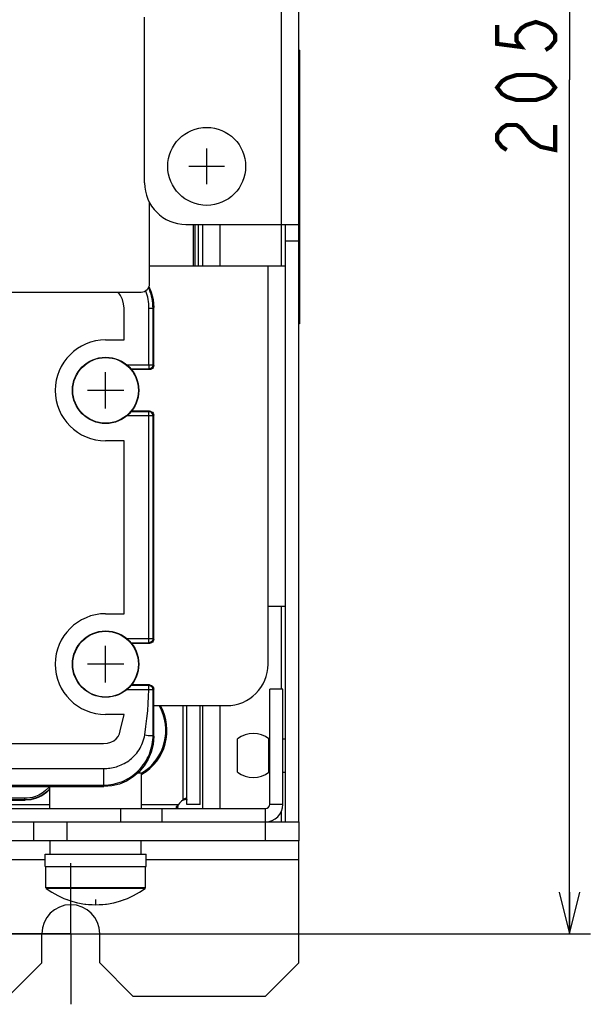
# Model space of a CAD drawing. Extents: x 30 to 410, y 34 to 287.
# Tile 38 of 50: x 278 to 305, y 54 to 102. Entities that reach past the tile are written whole.
import ezdxf

# ---------------------------------------------------------------- set-up
doc = ezdxf.new("R2010")
doc.units = 0
doc.header["$LTSCALE"] = 23.1
doc.linetypes.add('CENTER', pattern=[0.6, 0.375, -0.075, 0.075, -0.075])
doc.layers.get('0').update_dxf_attribs({"linetype": 'CONTINUOUS'})
for name, color, linetype in [('ALL_CURVE', 7, 'CONTINUOUS'), ('ALL_DIM', 7, 'CONTINUOUS'), ('DEFAULT_1', 7, 'CENTER')]:
    doc.layers.add(name, color=color, linetype=linetype)
doc.dimstyles.get("Standard").update_dxf_attribs({"dimtxt": 2.5, "dimasz": 2.5, "dimexe": 1.25, "dimexo": 0.625, "dimtad": 1, "dimcen": 2.5, "dimazin": 3, "dimtfac": 1, "dimtmove": 0, "dimatfit": 3})

# ---------------------------------------------------------------- blocks, each defined once
blk = doc.blocks.new('_OPEN')
at = {"color": 0, "linetype": 'BYBLOCK'}
for p, q in [((0, 0), (-1, 0.25)), ((-1, -0.25), (0, 0)), ((-1, 0), (0, 0))]:
    blk.add_line(p, q, dxfattribs=at)
blk = doc.blocks.new('*D39')
at = {"layer": 'ALL_DIM', "color": 2, "linetype": 'CONTINUOUS'}
for p, q in [((243.664, 139.964), (305.321, 139.964)), ((304.321, 139.964), (304.321, 98.793)), ((304.321, 57.622), (304.321, 98.793)), ((193.244, 57.622), (305.321, 57.622))]:
    blk.add_line(p, q, dxfattribs=at)
at = {"layer": 'ALL_DIM', "color": 2, "linetype": 'CONTINUOUS', "xscale": 2, "yscale": 2, "zscale": 2}
for p, rotation in [((304.321, 139.964), 90), ((304.321, 57.622), 270)]:
    blk.add_blockref('_OPEN', p, dxfattribs=dict(at, rotation=rotation))

msp = doc.modelspace()

# ---------------------------------------------------------------- linework, layer by layer
at = {"color": 3, "linetype": 'CONTINUOUS'}
for p, q in [((291.244, 63.022), (291.244, 136.639)), ((290.404, 103.822), (290.404, 91.822)), ((283.804, 93.822), (283.804, 101.822)), ((284.044, 88.962), (284.044, 92.882)), ((285.804, 91.822), (291.244, 91.822)), ((183.644, 88.562), (283.644, 88.562)), ((289.844, 63.862), (289.844, 69.422)), ((285.644, 68.622), (285.644, 64.058)), ((285.844, 63.862), (285.844, 68.622)), ((265.944, 63.662), (289.644, 63.662)), ((265.967, 63.862), (279.224, 63.862)), ((283.664, 63.862), (285.448, 63.862)), ((291.244, 62.102), (265.944, 62.102)), ((291.244, 56.222), (291.244, 62.102)), ((279.004, 61.182), (265.944, 61.182)), ((291.244, 61.182), (283.884, 61.182)), ((278.844, 56.222), (278.844, 57.622)), ((281.644, 56.222), (281.644, 57.622)), ((277.244, 54.622), (278.844, 56.222)), ((281.644, 56.222), (283.244, 54.622)), ((289.644, 54.622), (291.244, 56.222)), ((283.244, 54.622), (289.644, 54.622))]:
    msp.add_line(p, q, dxfattribs=at)
at = {"color": 7, "linetype": 'CONTINUOUS'}
for p, q in [((291.284, 100.222), (291.244, 100.222)), ((291.284, 100.222), (291.284, 87.022)), ((291.284, 99.422), (291.244, 99.422)), ((286.151, 91.822), (286.151, 89.822)), ((286.231, 91.822), (286.231, 89.822)), ((286.244, 89.822), (286.244, 91.822)), ((286.404, 89.822), (286.404, 91.822)), ((286.604, 91.822), (286.604, 89.822)), ((287.444, 91.822), (287.444, 89.822)), ((290.404, 91.822), (290.404, 89.822)), ((290.604, 63.022), (290.604, 91.822)), ((291.244, 91.022), (290.604, 91.022)), ((284.044, 89.822), (290.604, 89.822)), ((289.764, 70.622), (289.764, 89.822)), ((291.284, 88.422), (291.244, 88.422)), ((282.812, 86.253), (282.812, 87.791)), ((284.012, 87.79), (284.212, 87.79)), ((284.212, 87.79), (284.244, 87.822)), ((284.212, 85.053), (284.212, 87.79)), ((284.244, 85.022), (284.244, 87.822)), ((291.284, 87.022), (291.244, 87.022)), ((281.924, 86.253), (282.812, 86.253)), ((282.939, 85.053), (284.212, 85.053)), ((284.012, 85.053), (284.012, 84.853)), ((284.212, 85.053), (284.244, 85.022)), ((283.143, 84.853), (284.012, 84.853)), ((284.044, 84.822), (283.172, 84.822)), ((284.012, 84.853), (284.044, 84.822)), ((284.012, 82.79), (283.144, 82.79)), ((284.044, 82.822), (283.173, 82.822)), ((284.044, 82.822), (284.012, 82.79)), ((284.012, 71.653), (284.012, 82.79)), ((284.244, 82.622), (284.212, 82.59)), ((284.244, 71.822), (284.244, 82.622)), ((284.212, 82.59), (282.939, 82.59)), ((284.212, 71.853), (284.212, 82.59)), ((282.812, 81.39), (281.924, 81.39)), ((282.812, 73.053), (282.812, 81.39)), ((289.764, 73.422), (290.604, 73.422)), ((290.404, 73.422), (290.404, 69.422)), ((281.924, 73.053), (282.812, 73.053)), ((282.939, 71.853), (284.212, 71.853)), ((284.212, 71.853), (284.244, 71.822)), ((283.143, 71.653), (284.012, 71.653)), ((284.044, 71.622), (283.172, 71.622)), ((284.012, 71.653), (284.044, 71.622)), ((284.011, 69.39), (282.939, 69.39)), ((284.012, 69.59), (283.144, 69.59)), ((284.044, 69.622), (283.173, 69.622)), ((284.011, 69.39), (284.011, 69.59)), ((284.044, 69.622), (284.012, 69.59)), ((284.244, 69.422), (284.212, 69.39)), ((284.244, 67.126), (284.244, 69.422)), ((290.484, 69.422), (289.844, 69.422)), ((290.484, 63.862), (290.484, 69.422)), ((284.244, 68.622), (287.764, 68.622)), ((286.484, 63.862), (286.484, 68.622)), ((286.604, 68.622), (286.604, 63.662)), ((287.444, 68.622), (287.444, 63.662)), ((282.812, 68.19), (281.924, 68.19)), ((282.628, 67.4), (282.812, 68.19)), ((284.216, 67.21), (284.244, 67.126)), ((288.289, 65.422), (288.289, 67.022)), ((289.809, 67.022), (289.844, 67.022)), ((289.809, 65.422), (289.809, 67.022)), ((290.484, 67.022), (290.604, 67.022)), ((275.54, 66.789), (281.824, 66.789)), ((281.824, 65.589), (281.824, 64.79)), ((283.487, 65.382), (283.664, 65.382)), ((283.664, 63.662), (283.664, 65.382)), ((289.809, 65.422), (289.844, 65.422)), ((290.484, 65.422), (290.604, 65.422)), ((274.331, 64.79), (281.824, 64.79)), ((276.051, 64.725), (281.846, 64.725)), ((279.224, 63.662), (279.224, 64.725)), ((281.824, 64.79), (281.846, 64.725)), ((278.032, 64.154), (275.291, 64.154)), ((278.032, 64.074), (278.032, 64.154)), ((275.198, 64.062), (278.044, 64.062)), ((278.032, 64.074), (275.211, 64.074)), ((278.044, 64.062), (278.032, 64.074)), ((282.644, 63.662), (282.644, 63.022)), ((284.644, 63.662), (284.644, 63.022)), ((285.394, 63.673), (285.404, 63.718)), ((285.404, 63.718), (285.448, 63.862)), ((286.484, 63.862), (285.844, 63.862)), ((289.644, 62.102), (289.644, 63.662)), ((290.484, 63.862), (289.844, 63.862)), ((290.404, 63.51), (290.404, 63.022)), ((265.944, 63.022), (291.244, 63.022)), ((278.444, 63.022), (278.444, 62.102)), ((280.044, 63.022), (280.044, 62.102)), ((291.244, 63.022), (291.244, 62.102)), ((279.244, 61.462), (279.244, 62.102)), ((283.644, 61.462), (283.644, 62.102)), ((279.004, 61.462), (283.884, 61.462)), ((279.004, 60.862), (279.004, 61.462)), ((283.884, 60.862), (283.884, 61.462)), ((279.004, 60.862), (283.884, 60.862)), ((279.044, 59.842), (279.044, 60.862)), ((283.844, 59.842), (283.844, 60.862)), ((283.844, 59.842), (279.044, 59.842)), ((283.828, 59.809), (279.06, 59.809))]:
    msp.add_line(p, q, dxfattribs=at)
for points in [[(284.212, 87.79), (284.21, 87.905), (284.202, 88.018), (284.188, 88.132), (284.169, 88.244), (284.145, 88.356), (284.115, 88.466), (284.08, 88.575), (284.041, 88.682), (283.999, 88.779)], [(284.018, 88.826), (284.126, 88.564), (284.214, 88.197), (284.244, 87.822)], [(282.812, 87.791), (282.793, 88.001), (282.737, 88.206), (282.643, 88.398), (282.524, 88.562)], [(284.012, 87.79), (284.01, 87.895), (284.003, 88), (283.992, 88.104), (283.976, 88.207), (283.955, 88.31), (283.93, 88.412), (283.9, 88.512), (283.866, 88.612), (283.86, 88.628)], [(284.012, 85.053), (284.012, 85.792), (284.013, 86.494), (284.012, 87.16), (284.012, 87.79)], [(284.212, 85.053), (284.206, 85.002), (284.186, 84.954), (284.154, 84.912), (284.113, 84.88), (284.064, 84.86), (284.012, 84.853)], [(284.244, 85.022), (284.237, 84.97), (284.217, 84.922), (284.185, 84.88), (284.144, 84.848), (284.096, 84.828), (284.044, 84.822)], [(284.212, 82.59), (284.206, 82.641), (284.186, 82.69), (284.154, 82.731), (284.113, 82.763), (284.064, 82.783), (284.012, 82.79)], [(284.044, 82.822), (284.096, 82.815), (284.144, 82.795), (284.185, 82.763), (284.217, 82.722), (284.237, 82.673), (284.244, 82.622)], [(284.212, 71.853), (284.206, 71.802), (284.186, 71.754), (284.154, 71.712), (284.113, 71.68), (284.064, 71.66), (284.012, 71.653)], [(284.244, 71.822), (284.237, 71.77), (284.217, 71.722), (284.185, 71.68), (284.144, 71.648), (284.096, 71.628), (284.044, 71.622)], [(283.813, 67.21), (283.872, 67.611), (283.92, 67.996), (283.957, 68.365), (283.984, 68.719), (284.002, 69.061), (284.011, 69.39)], [(284.212, 69.39), (284.211, 69.39), (284.206, 69.389), (284.197, 69.389), (284.184, 69.389), (284.165, 69.389), (284.14, 69.389), (284.111, 69.389), (284.079, 69.389), (284.046, 69.39), (284.011, 69.39)], [(284.212, 69.39), (284.203, 69.452), (284.174, 69.508), (284.13, 69.552), (284.074, 69.58), (284.012, 69.59)], [(284.044, 69.622), (284.096, 69.615), (284.144, 69.595), (284.185, 69.563), (284.217, 69.522), (284.237, 69.473), (284.244, 69.422)], [(284.216, 67.21), (284.215, 67.611), (284.214, 67.996), (284.213, 68.365), (284.213, 68.719), (284.213, 69.061), (284.212, 69.39)], [(281.824, 66.789), (282.014, 66.806), (282.179, 66.855), (282.319, 66.929), (282.435, 67.025), (282.527, 67.139), (282.592, 67.266), (282.628, 67.4)], [(281.824, 64.79), (281.94, 64.793), (282.056, 64.801), (282.171, 64.816), (282.286, 64.835), (282.4, 64.861), (282.512, 64.892), (282.623, 64.929), (282.732, 64.971), (282.84, 65.018), (282.944, 65.071), (283.047, 65.129), (283.146, 65.192), (283.242, 65.26), (283.335, 65.333), (283.425, 65.41), (283.51, 65.492), (283.592, 65.578), (283.669, 65.668), (283.742, 65.762), (283.811, 65.86), (283.874, 65.961), (283.933, 66.065), (283.986, 66.172), (284.035, 66.282), (284.077, 66.394), (284.114, 66.508), (284.146, 66.624), (284.172, 66.742), (284.191, 66.86), (284.205, 66.977), (284.213, 67.094), (284.216, 67.21)], [(281.824, 65.589), (281.901, 65.59), (281.979, 65.594), (282.056, 65.601), (282.134, 65.61), (282.211, 65.622), (282.289, 65.638), (282.366, 65.656), (282.443, 65.677), (282.52, 65.702), (282.596, 65.729), (282.672, 65.76), (282.747, 65.795), (282.821, 65.833), (282.895, 65.874), (282.967, 65.919), (283.038, 65.968), (283.108, 66.02), (283.176, 66.076), (283.242, 66.136), (283.306, 66.199), (283.368, 66.266), (283.427, 66.337), (283.483, 66.411), (283.536, 66.489), (283.585, 66.57), (283.631, 66.655), (283.673, 66.742), (283.711, 66.832), (283.744, 66.925), (283.772, 67.019), (283.795, 67.114), (283.813, 67.21)], [(284.244, 67.126), (284.214, 66.75), (284.126, 66.383), (283.982, 66.035), (283.785, 65.714), (283.541, 65.427), (283.255, 65.183), (282.934, 64.986), (282.587, 64.842), (282.221, 64.754), (281.846, 64.725)], [(283.813, 67.21), (283.901, 67.198), (283.985, 67.189), (284.061, 67.184), (284.125, 67.184), (284.174, 67.189), (284.204, 67.198), (284.216, 67.21)], [(275.171, 65.589), (279.153, 65.589), (279.677, 65.589), (280.167, 65.589), (280.625, 65.589), (281.053, 65.589), (281.453, 65.589), (281.824, 65.589)], [(279.215, 64.725), (279.181, 64.679), (279.03, 64.528), (278.866, 64.404), (278.703, 64.31), (278.546, 64.244), (278.399, 64.199), (278.264, 64.172), (278.141, 64.158), (278.032, 64.154)], [(279.224, 64.61), (279.083, 64.468), (278.91, 64.337), (278.738, 64.239), (278.573, 64.169), (278.418, 64.122), (278.276, 64.093), (278.147, 64.078), (278.032, 64.074)], [(279.224, 64.587), (279.073, 64.436), (278.844, 64.276), (278.591, 64.158), (278.322, 64.086), (278.044, 64.062)], [(285.644, 64.058), (285.805, 64.106), (285.833, 64.111)]]:
    msp.add_lwpolyline(points, dxfattribs=at)
at = {"color": 3, "linetype": 'CONTINUOUS'}
for points in [[(285.644, 64.058), (285.676, 64.099), (285.71, 64.131), (285.743, 64.152), (285.772, 64.162), (285.785, 64.164)], [(285.785, 64.164), (285.797, 64.162), (285.818, 64.152), (285.833, 64.131), (285.841, 64.099), (285.844, 64.058)], [(285.342, 63.72), (285.343, 63.733), (285.353, 63.763), (285.375, 63.796), (285.406, 63.829), (285.448, 63.862)], [(285.448, 63.662), (285.406, 63.664), (285.375, 63.673), (285.353, 63.688), (285.343, 63.708), (285.342, 63.72)]]:
    msp.add_lwpolyline(points, dxfattribs=at)
at = {"color": 7, "linetype": 'CONTINUOUS'}
for centre, radius in [((286.804, 94.622), 1.88), ((281.924, 83.822), 1.6), ((281.924, 83.822), 1.584), ((281.924, 70.622), 1.6), ((281.924, 70.622), 1.584)]:
    msp.add_circle(centre, radius, dxfattribs=at)
at = {"color": 3, "linetype": 'CONTINUOUS'}
for centre, radius, start, end in [((285.804, 93.822), 2, 180, 270), ((283.644, 88.962), 0.4, 270, 360), ((286.002, 63.504), 0.66, 122.8529, 147.1471), ((289.644, 63.862), 0.2, 270, 360), ((280.244, 57.622), 1.4, 0, 180)]:
    msp.add_arc(centre, radius, start, end, dxfattribs=at)
at = {"color": 7, "linetype": 'CONTINUOUS'}
for centre, radius, start, end in [((281.924, 83.822), 2.431, 90, 270), ((281.924, 70.622), 2.431, 90, 270), ((287.764, 70.622), 2, 270, 360), ((282.444, 67.422), 2.44, 300.0923, 29.5403), ((282.444, 67.422), 2.4, 300.6444, 30.0002), ((282.444, 67.422), 2.384, 300.8814, 30.2358), ((289.049, 66.041), 1.241, 52.2278, 127.7722), ((289.049, 66.402), 1.241, 232.2278, 307.7722), ((289.644, 63.862), 0.84, 270, 360), ((279.084, 59.842), 0.04, 180, 233.4189), ((283.804, 59.842), 0.04, 306.5811, 360), ((281.444, 63.022), 4, 233.4189, 306.5811)]:
    msp.add_arc(centre, radius, start, end, dxfattribs=at)
at = {"layer": 'ALL_CURVE', "color": 40, "linetype": 'CONTINUOUS'}
for p, q in [((286.804, 93.762), (286.804, 95.482)), ((287.664, 94.622), (285.944, 94.622)), ((281.924, 82.942), (281.924, 84.702)), ((282.804, 83.822), (281.044, 83.822)), ((281.924, 69.742), (281.924, 71.502)), ((282.804, 70.622), (281.044, 70.622)), ((281.444, 59.022), (281.444, 59.267))]:
    msp.add_line(p, q, dxfattribs=at)
msp.add_arc((281.444, 63.022), 4, 249.8182, 290.1818, dxfattribs=at)
at = {"layer": 'ALL_DIM', "color": 2, "linetype": 'CONTINUOUS', "const_width": 0.2}
for points in [[(300.821, 101.433), (300.821, 100.53), (301.987, 100.379), (301.754, 100.68), (301.754, 100.981), (301.987, 101.282), (302.221, 101.433), (302.687, 101.583), (303.154, 101.433), (303.387, 101.282), (303.621, 100.981), (303.621, 100.68), (303.387, 100.379), (303.154, 100.229)], [(303.621, 98.423), (303.387, 98.122), (303.154, 97.971), (302.687, 97.821), (301.754, 97.821), (301.287, 97.971), (301.054, 98.122), (300.821, 98.423), (301.054, 98.724), (301.287, 98.874), (301.754, 99.025), (302.687, 99.025), (303.154, 98.874), (303.387, 98.724), (303.621, 98.423)], [(301.287, 95.413), (301.054, 95.563), (300.821, 95.864), (300.821, 96.165), (301.054, 96.466), (301.287, 96.617), (301.754, 96.617), (301.987, 96.466), (302.221, 96.165), (302.454, 95.864), (302.921, 95.563), (303.621, 95.413), (303.621, 96.617)]]:
    msp.add_lwpolyline(points, dxfattribs=at)
at = {"layer": 'DEFAULT_1', "color": 7, "linetype": 'CENTER'}
for q in [(280.244, 61.022), (276.844, 57.622), (283.644, 57.622), (280.244, 54.222)]:
    msp.add_line((280.244, 57.622), q, dxfattribs=at)

# ---------------------------------------------------------------- dimensions: what is measured, and where the dimension line sits
at = {"layer": 'ALL_DIM', "color": 2, "linetype": 'CONTINUOUS'}
dim = msp.add_linear_dim(base=(304.321, 139.964), p1=(193.244, 57.622), p2=(243.664, 139.964), angle=90, dimstyle='Standard', dxfattribs=at)
dim.commit()
dim.dimension.update_dxf_attribs({"geometry": '*D39', "text_midpoint": (303.621, 94.811), "dimtype": 128})

doc.saveas('drawing.dxf')
